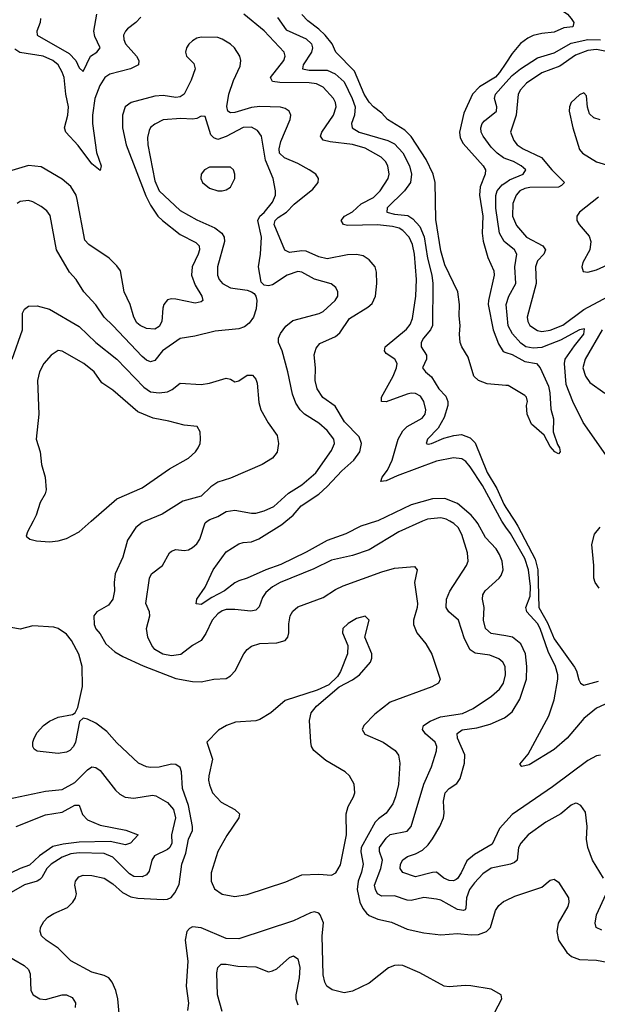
# Model space of a CAD drawing. Header units: inches. Extents: x 1694797 to 1849917, y 907313 to 1017959.
# Tile 4 of 256: x 1697687 to 1700435, y 917705 to 922384. Entities that reach past the tile are written whole.
import ezdxf

# ---------------------------------------------------------------- set-up
doc = ezdxf.new("R2010")
doc.units = ezdxf.units.IN
doc.header["$MEASUREMENT"] = 0
for name, color, linetype in [('B6991', 7, 'Continuous'), ('B6992', 7, 'Continuous'), ('B7901', 7, 'Continuous'), ('B7902', 7, 'Continuous')]:
    doc.layers.add(name, color=color, linetype=linetype)

msp = doc.modelspace()

# ---------------------------------------------------------------- linework, layer by layer
at = {"layer": 'B6991', "color": 5}
msp.add_line((1700000, 919972.3, 780), (1699980.1, 920000, 780), dxfattribs=at)
for points, elevation in [([(1697750.8, 920000), (1697724.9, 919950), (1697718.8, 919930), (1697735.5, 919915.5), (1697767.3, 919907.3), (1697830, 919903.1), (1697870, 919907.2), (1697910, 919917.6), (1697970, 919950.4), (1698027.2, 920000)], 880), ([(1698283.9, 920000), (1698270, 919994.2), (1698240.4, 919970), (1698200.3, 919910), (1698178.7, 919830), (1698142, 919750), (1698136.2, 919710), (1698139, 919670), (1698130.7, 919630), (1698110, 919601.5), (1698053.6, 919570), (1698039.7, 919550), (1698041.6, 919510), (1698049.7, 919489.7), (1698070, 919465.2), (1698097.8, 919417.8), (1698139.2, 919379.2), (1698177.2, 919357.2), (1698273.9, 919313.9), (1698430, 919253.2), (1698510, 919238.2), (1698550, 919236.5), (1698610, 919249.8), (1698670, 919253.7), (1698690, 919265.1), (1698711.8, 919290), (1698754, 919370), (1698769.2, 919390.8), (1698790, 919406.6), (1698830, 919418.8), (1698910, 919422.8), (1698950, 919433.3), (1698963.1, 919450), (1698967.9, 919470), (1698966.8, 919513.2), (1698973.6, 919550), (1698986.7, 919573.3), (1699010, 919594), (1699130, 919637.3), (1699190, 919676), (1699226.4, 919693.6), (1699410, 919759.4), (1699470, 919777.7), (1699564.7, 919784.7), (1699577.2, 919770), (1699565.7, 919710), (1699578.6, 919610), (1699577.3, 919590), (1699560.7, 919530), (1699560.3, 919510), (1699576.4, 919470), (1699618.3, 919418.3), (1699648, 919368), (1699686.6, 919250), (1699679, 919230), (1699647, 919213), (1699450, 919140.6), (1699376.5, 919083.5), (1699324.4, 919030), (1699315.8, 919010), (1699328.4, 918988.4), (1699416.2, 918950), (1699473.6, 918910), (1699488.6, 918888.6), (1699495.6, 918850), (1699488.5, 918748.5), (1699474.8, 918690), (1699462.2, 918657.8), (1699430, 918612.6), (1699393.6, 918586.4), (1699378.6, 918570), (1699311.3, 918450), (1699309.6, 918429.6), (1699320.7, 918370), (1699312.7, 918332.7), (1699296.7, 918290), (1699291.9, 918250), (1699305.6, 918190), (1699319.8, 918159.8), (1699337.5, 918137.5), (1699350, 918126.7), (1699390, 918109.1), (1699455.1, 918095.1), (1699530, 918061.5), (1699610, 918043.5), (1699690, 918034.2), (1699770, 918040.7), (1699834.3, 918034.3), (1699870, 918035.8), (1699907.6, 918050), (1699927.1, 918070), (1699950.2, 918149.8), (1699966.6, 918173.4), (1699987.6, 918192.4), (1700000, 918198.3)], 860), ([(1699603.9, 920000), (1699490, 919950.6), (1699350, 919864.2), (1699270, 919838.3), (1699170, 919816.1), (1699086.4, 919773.6), (1698926.7, 919710), (1698890, 919689.2), (1698857.9, 919662.1), (1698841.8, 919638.2), (1698825.8, 919594.2), (1698810, 919578.5), (1698787.5, 919572.5), (1698710, 919581.4), (1698670, 919580.1), (1698650, 919573.8), (1698630, 919560.7), (1698602.2, 919530), (1698573.2, 919466.8), (1698550, 919432.9), (1698510, 919409.8), (1698453.2, 919366.8), (1698410, 919360.6), (1698368.5, 919368.5), (1698330.7, 919390), (1698316.5, 919410), (1698296.3, 919450), (1698289.8, 919490), (1698306, 919550), (1698304.2, 919570), (1698286.6, 919610), (1698304.8, 919730), (1698315.1, 919750), (1698366, 919790), (1698400.5, 919850), (1698410, 919858.9), (1698430, 919865.8), (1698470, 919861.6), (1698490, 919864.2), (1698510, 919874.9), (1698530, 919893.1), (1698544.2, 919915.8), (1698570, 919993.1), (1698579.1, 920000)], 840), ([(1699383.7, 920000), (1699310, 919976.7), (1699238.8, 919941.2), (1699150, 919909.5), (1699050, 919853.5), (1698930, 919794.7), (1698857.8, 919770), (1698770, 919729.9), (1698730, 919716.7), (1698710, 919706.9), (1698661.8, 919670), (1698601.6, 919638.4), (1698550, 919604.8), (1698527.2, 919607.2), (1698529.7, 919630), (1698570, 919686.4), (1698607.1, 919770), (1698670, 919854.2), (1698730, 919892.7), (1698750, 919899.1), (1698790, 919902.8), (1698824, 919916), (1698934.9, 919985.1), (1698952.7, 920000)], 820), ([(1700000, 918365.5), (1699930, 918351.1), (1699890, 918325), (1699850, 918282.2), (1699827.4, 918250), (1699812.8, 918210), (1699810, 918162), (1699806.2, 918153.8), (1699798, 918150), (1699770, 918155), (1699690, 918199.5), (1699670, 918203.9), (1699610, 918211.7), (1699550, 918198.5), (1699530, 918199.9), (1699470, 918219.6), (1699410, 918218.6), (1699389.6, 918229.6), (1699379.1, 918250), (1699375.6, 918270), (1699405.6, 918350), (1699412.8, 918390), (1699399.3, 918430), (1699399.3, 918450), (1699430, 918494.3), (1699450, 918511.3), (1699530, 918527), (1699548.9, 918550), (1699609.2, 918750), (1699646.7, 918833.3), (1699670.4, 918909.6), (1699671.2, 918930), (1699662.6, 918950), (1699617.7, 918990), (1699603.2, 919010), (1699607.8, 919030), (1699639.2, 919050), (1699688.3, 919070), (1699792.9, 919087.1), (1699843.5, 919110), (1699930.8, 919169.2), (1699970, 919202.4), (1699988, 919230), (1699998.6, 919270), (1699995.8, 919310), (1699984.4, 919330), (1699965.8, 919345.8), (1699923.4, 919363.4), (1699853.5, 919373.5), (1699829.9, 919389.9), (1699802.1, 919442.1), (1699774, 919530), (1699728.6, 919570), (1699715.3, 919590), (1699718, 919630), (1699732.5, 919667.5), (1699812, 919790), (1699820.3, 919810), (1699817.3, 919850), (1699790, 919937.4), (1699772.4, 919970), (1699751.4, 919990), (1699733.2, 920000)], 840), ([(1700000, 919455.3), (1699930, 919467.4), (1699903.4, 919490), (1699893.4, 919530), (1699896.2, 919590), (1699887.9, 919630), (1699889.8, 919650), (1699901.6, 919670), (1699968.1, 919730), (1699977, 919743), (1699986.6, 919770), (1699981.8, 919810), (1699970, 919842.3), (1699952.8, 919870), (1699902.6, 919922.6), (1699865.7, 919990), (1699858, 920000)], 820), ([(1698160.5, 917660.5), (1698154, 917730), (1698144.9, 917770), (1698127.6, 917810), (1698111.8, 917830), (1698090, 917841.3), (1698030, 917857.6), (1697930, 917911.7), (1697870.7, 917970.7), (1697813.1, 918010), (1697791.5, 918030), (1697784.4, 918050), (1697786.9, 918070), (1697802, 918098), (1697821.3, 918118.7), (1697850, 918136.8), (1697914.8, 918165.2), (1697940.8, 918190), (1697952.8, 918210), (1697957.3, 918230), (1697950.3, 918270), (1697952.2, 918290), (1697968.2, 918310), (1697990, 918317.6), (1698030, 918317.1), (1698090, 918304.1), (1698130, 918277.8), (1698176.1, 918236.1), (1698215.3, 918215.3), (1698250, 918209.1), (1698370, 918202), (1698390, 918203.5), (1698407.8, 918212.2), (1698425.8, 918234.2), (1698445.5, 918274.5), (1698457.8, 918370), (1698476.9, 918423), (1698490.6, 918489.4), (1698509, 918530), (1698509.6, 918550), (1698491, 918650), (1698462.2, 918730), (1698457.5, 918810), (1698450, 918830.2), (1698430, 918843.5), (1698410, 918846), (1698350, 918830.9), (1698310.2, 918830.2), (1698290, 918833.6), (1698253, 918850), (1698150, 918947.6), (1698101.5, 919001.5), (1698050, 919040.3), (1698010, 919060.4), (1697990, 919064), (1697971.5, 919048.5), (1697952.8, 918950), (1697943.9, 918930), (1697925.6, 918910), (1697910, 918902.2), (1697870, 918895.8), (1697770, 918907.4), (1697756.7, 918916.7), (1697750.4, 918930.4), (1697750.4, 918950), (1697756.5, 918970), (1697770, 918995.6), (1697801.3, 919030), (1697830, 919049.7), (1697870, 919068.5), (1697938.8, 919081.2), (1697950.9, 919089.1), (1697964.7, 919115.3), (1697985.8, 919214.2), (1697984.4, 919310), (1697968.3, 919368.3), (1697933.2, 919433.2), (1697910, 919463), (1697870, 919490.7), (1697850, 919497.3), (1697750, 919502.8), (1697690, 919488), (1697630, 919499.1)], 860), ([(1700000, 918573.3), (1699970, 918540.7), (1699933.7, 918466.3), (1699850, 918417.1), (1699813.6, 918386.4), (1699787.4, 918330), (1699770, 918302.3), (1699762.5, 918297.5), (1699750, 918290.6), (1699730, 918293.6), (1699704.5, 918304.5), (1699670, 918332), (1699650, 918331.2), (1699570, 918311.1), (1699510, 918331), (1699496.8, 918350), (1699498.7, 918370), (1699509, 918391), (1699532.2, 918407.8), (1699570, 918419.3), (1699602.7, 918437.3), (1699630, 918462.8), (1699650, 918491), (1699685.6, 918550), (1699702.8, 918590), (1699706.6, 918613.4), (1699702.6, 918670), (1699711.2, 918708.8), (1699730, 918729.4), (1699765.9, 918754.1), (1699782.4, 918777.6), (1699802.2, 918850), (1699805.2, 918890), (1699769.4, 918970), (1699768.7, 918991.3), (1699791.6, 919008.4), (1699862.1, 919017.9), (1699924.7, 919035.3), (1699993.6, 919066.4), (1700000, 919071.3)], 820), ([(1697630, 918679.5), (1697810, 918717), (1697890, 918725.2), (1697950, 918759.2), (1698010, 918819.4), (1698030, 918832.6), (1698050, 918829.4), (1698070, 918815.8), (1698142.5, 918722.5), (1698163.1, 918703.1), (1698188.7, 918688.7), (1698230, 918683.8), (1698318.9, 918698.9), (1698335, 918695), (1698390, 918663.4), (1698418.8, 918630), (1698428.3, 918590), (1698408.9, 918510), (1698410.3, 918469.7), (1698401.3, 918450), (1698390, 918439.7), (1698328.4, 918410), (1698316.3, 918390), (1698303.4, 918336.6), (1698290, 918319.8), (1698269.6, 918310.4), (1698230, 918312.2), (1698210, 918325), (1698130, 918403.8), (1698090, 918421.8), (1697970, 918424.7), (1697930, 918419.4), (1697890, 918403.7), (1697836.4, 918370), (1697816.8, 918350), (1697792.8, 918307.2), (1697782.8, 918297.2), (1697770, 918289.3), (1697710, 918273.1), (1697636.2, 918230)], 840), ([(1697670.2, 918550.2), (1697810, 918604.7), (1697890, 918618.3), (1697950, 918650.8), (1697970, 918650.2), (1697986, 918606), (1698010, 918582), (1698070, 918555.5), (1698193, 918532.9), (1698250.7, 918510), (1698214.2, 918470), (1698190, 918462.3), (1698117.9, 918477.9), (1697970, 918475.7), (1697893.8, 918466.2), (1697845.3, 918454.7), (1697781.5, 918410), (1697734.3, 918365.7), (1697690, 918350.3), (1697608, 918310)], 820), ([(1699930, 917634), (1699980.9, 917730), (1699977.3, 917750), (1699930, 917776.2), (1699832.9, 917792.9), (1699805.4, 917794.6), (1699730, 917787.2), (1699706, 917790), (1699590, 917854.6), (1699510, 917888.9), (1699490, 917890.3), (1699470, 917889.1), (1699441.9, 917878.1), (1699350, 917805.5), (1699270, 917767.1), (1699230, 917759.3), (1699173.9, 917773.8), (1699148.9, 917790), (1699138.5, 917810), (1699130, 917844.7), (1699126, 918030), (1699131.6, 918091.6), (1699116.5, 918130), (1699110, 918137), (1699090, 918144.4), (1699070, 918139.7), (1698990, 918101.7), (1698730, 918016.5), (1698670, 918016.8), (1698550, 918067.8), (1698510, 918072), (1698495.4, 918064.6), (1698483.1, 918050), (1698475, 918010), (1698487.5, 917910), (1698479.4, 917790), (1698489.8, 917710), (1698485.4, 917674.6)], 860), ([(1697610, 917946.5), (1697708.9, 917888.9), (1697729.1, 917870), (1697736.9, 917850), (1697740.7, 917770), (1697751.4, 917750), (1697783.1, 917730), (1697810, 917726.7), (1697890, 917749.5), (1697910, 917750.1), (1697936.8, 917736.8), (1697952.2, 917712.2), (1697952, 917690)], 840), ([(1698650.6, 917670), (1698628.6, 917750), (1698625.7, 917854.3), (1698630, 917879.3), (1698645.4, 917894.6), (1698670, 917895.8), (1698725.4, 917885.4), (1698810, 917882.8), (1698870, 917859.3), (1698890, 917863), (1698910, 917873.7), (1698970, 917927.1), (1698990, 917934.6), (1699010, 917920.4), (1699019.4, 917879.4), (1699017.1, 917830), (1699001, 917750), (1699000.7, 917730), (1699010, 917702)], 840)]:
    msp.add_lwpolyline(points, dxfattribs=dict(at, elevation=elevation))
at = {"layer": 'B6991', "color": 5, "elevation": 880}
msp.add_lwpolyline([(1699330, 919549), (1699290, 919538), (1699250, 919514.5), (1699224.9, 919490), (1699223, 919470), (1699248, 919410), (1699246, 919370), (1699213.8, 919286.2), (1699198.3, 919261.7), (1699157.1, 919222.9), (1699101.7, 919198.3), (1698950, 919148.2), (1698881.3, 919090), (1698830, 919057.6), (1698810, 919052), (1698714, 919046), (1698670.6, 919030), (1698632.5, 919007.5), (1698577.3, 918950), (1698604.7, 918870), (1698586.2, 918790), (1698586, 918770), (1698590, 918747.3), (1698604.9, 918710), (1698645.1, 918665.1), (1698710.8, 918630), (1698733, 918610), (1698730.4, 918590), (1698673.1, 918506.9), (1698630.2, 918430), (1698598.5, 918330), (1698597.5, 918290), (1698614, 918254), (1698650, 918228.2), (1698710, 918217.5), (1698770, 918226.5), (1698952.6, 918287.4), (1699030, 918320.4), (1699110, 918322.4), (1699170, 918317.6), (1699190.8, 918329.2), (1699213.2, 918366.8), (1699241.1, 918510), (1699239.8, 918610), (1699250, 918644.9), (1699275.4, 918690), (1699281.7, 918710), (1699277.7, 918750), (1699255.4, 918790), (1699235.1, 918810), (1699143.7, 918863.7), (1699087.1, 918910), (1699075.3, 918930), (1699071.8, 918950), (1699066.2, 919053.8), (1699073.6, 919090), (1699098.6, 919121.4), (1699206.6, 919213.4), (1699270, 919246.4), (1699303.7, 919270), (1699355.6, 919330), (1699362.9, 919350), (1699362.9, 919370), (1699329.2, 919450), (1699349, 919530)], close=True, dxfattribs=at)
at = {"layer": 'B6992', "color": 5}
for points, elevation in [([(1697786.3, 922390), (1697784.1, 922370), (1697769.3, 922330), (1697770.8, 922310), (1697923.1, 922223.1), (1697954.1, 922190), (1697970, 922155.6), (1697990, 922138.4), (1698024.6, 922210), (1698054, 922230), (1698070.1, 922249.9), (1698044.5, 922304.5), (1698040.4, 922330), (1698054, 922410)], 760), ([(1699980.1, 920000), (1699888.7, 920170), (1699830, 920258.4), (1699810, 920283.6), (1699790, 920297.7), (1699750, 920301.8), (1699670, 920286.2), (1699483.1, 920216.9), (1699430, 920192.9), (1699404.5, 920190), (1699410.9, 920210), (1699436.3, 920243.7), (1699458.8, 920290), (1699488.2, 920390), (1699509, 920430), (1699529.9, 920450.1), (1699601.1, 920490), (1699616.4, 920510), (1699618.8, 920530), (1699609.9, 920570), (1699594, 920594), (1699570, 920607.4), (1699550, 920609.1), (1699530, 920604.2), (1699430, 920568.2), (1699407.7, 920570), (1699408, 920590), (1699463.9, 920690), (1699479.9, 920730), (1699482.3, 920750), (1699472.2, 920770), (1699430, 920796.9), (1699422, 920810), (1699425.3, 920830), (1699526.3, 920913.7), (1699544.7, 920935.3), (1699556.2, 920963.8), (1699571.6, 921070), (1699574.8, 921150), (1699564.9, 921270), (1699555.2, 921315.2), (1699539.7, 921350), (1699510, 921382.7), (1699492.9, 921392.9), (1699461.1, 921401.2), (1699389.7, 921409.7), (1699246, 921406), (1699228.2, 921410), (1699215.8, 921430), (1699232.8, 921450), (1699270, 921471.5), (1699311.6, 921508.4), (1699370, 921539.6), (1699401.3, 921570), (1699439.3, 921630), (1699444.9, 921650), (1699438.5, 921690), (1699427.7, 921710), (1699406.5, 921730), (1699330, 921772.7), (1699270, 921790.9), (1699163.3, 921803.3), (1699130, 921811.7), (1699118.7, 921830), (1699124, 921850), (1699179.4, 921930), (1699192.7, 921970), (1699189.3, 921990), (1699179.3, 922010), (1699130, 922063.8), (1699098.6, 922078.6), (1699064.4, 922084.4), (1698925.2, 922085.2), (1698889.8, 922090), (1698879.9, 922110), (1698943.6, 922190), (1698949.9, 922210), (1698945.7, 922230), (1698850, 922331.6), (1698754, 922410)], 780), ([(1700000, 920645.9), (1699910, 920652.7), (1699870, 920669.3), (1699847.8, 920690), (1699820.5, 920780.5), (1699790, 920829.3), (1699783, 920850), (1699778.9, 920890), (1699783, 920930), (1699777.1, 920977.1), (1699779.3, 921030), (1699770.8, 921090.8), (1699710, 921218.7), (1699690, 921285.2), (1699666.4, 921433.7), (1699663.2, 921610), (1699653.1, 921650), (1699619.8, 921719.8), (1699549, 921829), (1699518.6, 921858.6), (1699436.8, 921910), (1699410, 921939.7), (1699370, 921969.8), (1699350, 921991.6), (1699325.7, 922030), (1699279.3, 922139.3), (1699191.7, 922230), (1699172.9, 922270), (1699139.9, 922310), (1699110, 922339.5), (1699058.4, 922378.4), (1699028.9, 922408.9)], 740), ([(1698264.3, 922395.7), (1698239.2, 922370), (1698199.8, 922340.2), (1698190.2, 922330), (1698181.7, 922310), (1698182.7, 922290), (1698191, 922270), (1698243.5, 922210), (1698254.4, 922190), (1698252.9, 922170), (1698214.4, 922150), (1698115.4, 922124.6), (1698092.5, 922110), (1698068.2, 922071.8), (1698044.4, 922010), (1698033, 921930), (1698033, 921890), (1698053, 921753), (1698074.6, 921690), (1698070, 921667.4), (1698030, 921698.6), (1697966.2, 921786.2), (1697906.8, 921850), (1697901, 921870), (1697916.7, 921930), (1697919, 921970), (1697906.8, 922030), (1697898.2, 922110), (1697890, 922135.3), (1697870, 922169.1), (1697845.5, 922190), (1697799.1, 922210), (1697688.7, 922228.7), (1697663.9, 922243.9)], 780), ([(1698914.3, 922394.3), (1698955.5, 922335.5), (1699050, 922293.6), (1699075.6, 922270), (1699080.4, 922250), (1699075.4, 922230), (1699035.2, 922170), (1699032.4, 922150), (1699063.4, 922143.4), (1699150, 922144), (1699187.2, 922127.2), (1699230, 922089.2), (1699269.3, 922010), (1699282.5, 921970), (1699279.9, 921930), (1699265, 921890), (1699268.9, 921870), (1699302.4, 921850), (1699438, 921810), (1699470, 921793.4), (1699510, 921751.3), (1699541.8, 921690), (1699550.4, 921650), (1699546.6, 921610), (1699517.9, 921570), (1699435.7, 921490), (1699433.1, 921470), (1699470, 921459.1), (1699532.7, 921452.7), (1699557.2, 921437.2), (1699590, 921400.5), (1699611.3, 921351.3), (1699627.3, 921250), (1699647.3, 921170), (1699652.1, 921130), (1699650.9, 920930), (1699641.1, 920910), (1699607.7, 920870), (1699597.2, 920850), (1699596.8, 920830), (1699621.7, 920790), (1699621.8, 920770), (1699603.5, 920730), (1699618, 920710), (1699646.4, 920686.4), (1699680.2, 920630), (1699714.8, 920594.8), (1699723.2, 920570), (1699723.6, 920550), (1699706.8, 920493.2), (1699676.9, 920443.1), (1699626.4, 920390), (1699620.9, 920370), (1699630, 920366.4), (1699646, 920370), (1699704.3, 920395.7), (1699751.9, 920408.1), (1699788.1, 920411.9), (1699830, 920396.3), (1699853, 920373), (1699910, 920232.5), (1699956.1, 920156.1), (1699990, 920081.7), (1700000, 920066.1)], 760), ([(1698952.7, 920000), (1698988.8, 920030), (1699026.5, 920073.4), (1699110, 920129.3), (1699150, 920166.2), (1699219.5, 920240.5), (1699276.9, 920290), (1699304.5, 920330), (1699313.5, 920370), (1699301.2, 920401.2), (1699232.6, 920472.6), (1699187.5, 920547.5), (1699129.1, 920589.1), (1699101.7, 920630), (1699093, 920670), (1699095, 920730), (1699088.3, 920791.7), (1699097, 920823), (1699114.7, 920845.3), (1699190, 920878), (1699210, 920895.2), (1699255.7, 920964.3), (1699342.5, 921017.5), (1699364.4, 921035.6), (1699380.2, 921070), (1699386.2, 921130), (1699384, 921184), (1699377.3, 921210), (1699350, 921242.9), (1699321.2, 921261.2), (1699290, 921267.3), (1699246.2, 921266.2), (1699150, 921246.9), (1699110, 921256.2), (1699050, 921284.5), (1699030, 921286.2), (1698970, 921277.1), (1698948.5, 921288.5), (1698897.7, 921410), (1698902.7, 921430), (1698916.2, 921443.8), (1698957.1, 921470), (1698992.7, 921507.3), (1699082, 921578), (1699106.8, 921610), (1699108.7, 921630), (1699095.1, 921650), (1699064.7, 921670), (1699010, 921700.2), (1698946.9, 921726.9), (1698923.8, 921750), (1698921.8, 921770), (1698930, 921805.3), (1698974.4, 921910), (1698976.5, 921930), (1698968.7, 921950), (1698950, 921962), (1698927.8, 921967.8), (1698830, 921971.3), (1698790, 921966.7), (1698710, 921942.7), (1698690, 921940.8), (1698677.3, 921950), (1698671.9, 921971.9), (1698681.8, 922030), (1698704.6, 922095.4), (1698736.4, 922163.6), (1698738.7, 922190), (1698734.2, 922210), (1698708.7, 922250), (1698690, 922267.3), (1698650, 922291), (1698630, 922298.7), (1698550, 922300.5), (1698530, 922295.4), (1698510, 922282.9), (1698491.8, 922268.2), (1698480.2, 922250), (1698475.3, 922230), (1698481.4, 922210), (1698515.4, 922175.4), (1698522, 922150), (1698503.7, 922096.3), (1698469.7, 922030.3), (1698450, 922016.9), (1698430, 922013.7), (1698370, 922023.5), (1698330, 922021.3), (1698217, 921990), (1698188.9, 921970), (1698176.9, 921930), (1698176.1, 921870), (1698194.2, 921790), (1698287, 921547), (1698310, 921503), (1698344.9, 921450), (1698366.5, 921430), (1698450, 921363.6), (1698524.7, 921324.7), (1698540.7, 921310), (1698542.7, 921290), (1698536.1, 921270), (1698507.8, 921210), (1698504.7, 921170), (1698521.7, 921121.7), (1698553, 921070), (1698558.7, 921050), (1698550, 921043.1), (1698522.7, 921037.3), (1698430, 921055.6), (1698410, 921057.3), (1698390, 921052.4), (1698373.2, 921030), (1698367.8, 921012.2), (1698364.1, 920950), (1698350, 920925.4), (1698330, 920913.3), (1698290, 920916.7), (1698260.3, 920930), (1698243.8, 920943.8), (1698229.9, 920969.9), (1698212.9, 921030), (1698185, 921090), (1698167.2, 921190), (1698150, 921214.6), (1698113.7, 921250), (1698016.2, 921316.2), (1697996.8, 921336.8), (1697961, 921530), (1697955.6, 921550), (1697930, 921590.5), (1697890, 921626.7), (1697790, 921684.7), (1697730, 921690.5), (1697650, 921667.3)], 820), ([(1700000, 922178), (1699970, 922132.6), (1699950, 922110.9), (1699874.6, 922065.4), (1699840.3, 922030), (1699800.3, 921939.7), (1699779.2, 921850), (1699782.6, 921822.6), (1699795.8, 921795.8), (1699892.1, 921690), (1699902.4, 921670), (1699901, 921650), (1699877.1, 921590), (1699874.6, 921550), (1699890.8, 921450), (1699886.3, 921370), (1699891.1, 921331.1), (1699913.4, 921253.4), (1699942.6, 921190), (1699944.2, 921170), (1699916.8, 921050), (1699916.1, 921030), (1699938.5, 920910), (1699963.9, 920843.9), (1699986.6, 920806.6), (1700000, 920802.1)], 740), ([(1700000, 921723.4), (1699988, 921728), (1699958.4, 921750), (1699930, 921778.7), (1699891.5, 921830), (1699882.3, 921850), (1699880.5, 921870), (1699887, 921890), (1699897.4, 921902.6), (1699954.8, 921950), (1699957, 921970), (1699946.1, 922010), (1699950.1, 922030), (1700000, 922085.8)], 760), ([(1698579.1, 920000), (1698591, 920009), (1698630, 920023.5), (1698670, 920046.9), (1698710, 920053.1), (1698790, 920038.5), (1698810, 920039.3), (1698850, 920049.4), (1698896.8, 920070), (1698966.5, 920133.5), (1699030, 920173.7), (1699095.4, 920230), (1699170, 920336), (1699184.6, 920370), (1699181.1, 920390), (1699150, 920431.8), (1699110, 920466.3), (1699042, 920510), (1699021.8, 920530), (1699000.7, 920560.8), (1698984.8, 920604.8), (1698963, 920710), (1698935.2, 920810), (1698918.5, 920850), (1698918, 920870), (1698927.8, 920892.2), (1698952.9, 920927.1), (1698986, 920954.1), (1699111.7, 920988.3), (1699130, 920996.9), (1699188.5, 921050), (1699200.9, 921070), (1699200.4, 921090), (1699190.7, 921110.7), (1699168, 921128), (1699090, 921150.6), (1699030, 921183.7), (1699010, 921187.7), (1698959.6, 921170), (1698890, 921123.5), (1698870, 921118.5), (1698850, 921122.4), (1698836.2, 921136.2), (1698822.8, 921210), (1698833.2, 921270), (1698837.2, 921350), (1698819.5, 921430), (1698829.8, 921450), (1698850, 921467.3), (1698890, 921516), (1698904.4, 921550), (1698904.8, 921570), (1698893.5, 921630), (1698856.1, 921716.1), (1698837, 921830), (1698817.8, 921857.8), (1698790, 921872.9), (1698750, 921872.2), (1698670, 921828.3), (1698630, 921814.4), (1698610, 921821.8), (1698597.1, 921837.1), (1698570, 921924.5), (1698550, 921924.7), (1698530, 921914.5), (1698510, 921910.7), (1698454.5, 921914.5), (1698370, 921908.4), (1698330, 921888.2), (1698310, 921871.5), (1698302.6, 921857.4), (1698296, 921824), (1698297.1, 921790), (1698330, 921618), (1698350, 921570.2), (1698450, 921477.5), (1698530, 921433.2), (1698615.4, 921395.4), (1698649.4, 921370), (1698660.2, 921350), (1698662.2, 921330), (1698628.7, 921210), (1698628.8, 921170), (1698636, 921150), (1698652.4, 921130), (1698690, 921110.1), (1698770, 921098), (1698790.3, 921090.3), (1698802.4, 921082.4), (1698810.3, 921070.3), (1698815.6, 921050), (1698811.6, 921010), (1698798.9, 920970), (1698778.8, 920941.2), (1698756.2, 920923.8), (1698730, 920914.8), (1698617.1, 920902.9), (1698520.2, 920879.8), (1698450, 920869), (1698366, 920810), (1698330, 920764.5), (1698310, 920757.7), (1698290, 920765.6), (1698270, 920783.9), (1698131.1, 920931.1), (1698088.9, 920970), (1698049.3, 921029.3), (1697992.8, 921090), (1697955.4, 921150), (1697924.6, 921184.6), (1697862.3, 921290), (1697832.7, 921452.7), (1697816.1, 921476.1), (1697790, 921496.4), (1697750, 921519.1), (1697730, 921524.4), (1697690, 921519.3), (1697675.3, 921510)], 840), ([(1700000, 921323.2), (1699991.8, 921330), (1699969.3, 921370), (1699952.3, 921487.7), (1699952.3, 921547.7), (1699958.9, 921570), (1699981.4, 921598.6), (1700000, 921610.9)], 760), ([(1697651.8, 920770), (1697700.2, 920910), (1697701.5, 920990), (1697711, 921009), (1697730, 921022), (1697770, 921023.5), (1697830, 921007.6), (1697970, 920926), (1698049.8, 920850), (1698149.9, 920769.9), (1698278.2, 920638.2), (1698310, 920615.2), (1698350, 920609.9), (1698390, 920615.9), (1698412.8, 920627.2), (1698450, 920656.9), (1698550, 920650.8), (1698590, 920656.8), (1698670, 920680.5), (1698690, 920676.2), (1698710, 920663.5), (1698730, 920667.9), (1698770, 920695), (1698794.6, 920694.6), (1698810, 920675.8), (1698816.1, 920656.1), (1698825.1, 920565.1), (1698833.6, 920530), (1698868.8, 920468.8), (1698911.6, 920408.4), (1698918.9, 920370), (1698911.8, 920328.2), (1698890, 920300.4), (1698840.9, 920270), (1698690, 920204.5), (1698630, 920185.4), (1698596.8, 920163.2), (1698550, 920119.7), (1698463.5, 920096.5), (1698365.7, 920034.3), (1698283.9, 920000)], 860), ([(1698027.2, 920000), (1698150, 920106.5), (1698270, 920159.3), (1698399.7, 920250), (1698490, 920300.3), (1698523.5, 920330), (1698536.3, 920350), (1698545.1, 920370), (1698547.1, 920390), (1698545.4, 920425.4), (1698530.9, 920450.9), (1698470, 920456.5), (1698396.7, 920476.7), (1698322, 920490), (1698250, 920520.8), (1698130, 920622.8), (1698077.7, 920657.7), (1698042, 920710), (1697992.8, 920750), (1697890, 920808.7), (1697870, 920811.4), (1697837.4, 920790), (1697802, 920750), (1697782, 920710), (1697771.9, 920670), (1697779.2, 920510), (1697765.5, 920390), (1697784.2, 920330), (1697791.2, 920270), (1697809.3, 920210), (1697813.8, 920150), (1697808.9, 920130), (1697785.3, 920090), (1697766.4, 920030), (1697750.8, 920000)], 880), ([(1699858, 920000), (1699835, 920030), (1699770, 920085.4), (1699710, 920108), (1699650, 920106.2), (1699550, 920079), (1699390, 920002), (1699383.7, 920000)], 820), ([(1699733.2, 920000), (1699715.1, 920010), (1699690, 920016.9), (1699627, 920010), (1699603.9, 920000)], 840)]:
    msp.add_lwpolyline(points, dxfattribs=dict(at, elevation=elevation))
at = {"layer": 'B6992', "color": 5, "elevation": 860}
msp.add_lwpolyline([(1698690, 921682.9), (1698590, 921682.6), (1698566, 921670), (1698550.4, 921650), (1698548.2, 921630), (1698556.4, 921610), (1698590, 921582.6), (1698630, 921570.3), (1698649.6, 921570.4), (1698670, 921574.9), (1698690, 921588.2), (1698711.2, 921630), (1698711.2, 921650), (1698704.5, 921670)], close=True, dxfattribs=at)
at = {"layer": 'B7901', "color": 5}
for points, elevation in [([(1700042.3, 920000), (1700057, 919977), (1700139.4, 919819.4), (1700150.9, 919770), (1700157, 919590), (1700197.3, 919517.3), (1700230, 919440.7), (1700326.6, 919306.7), (1700336.1, 919290), (1700346.2, 919246.2), (1700355.1, 919230), (1700370, 919222), (1700439.5, 919240.5)], 760), ([(1700490, 919138.7), (1700430, 919112), (1700370, 919063.4), (1700291.2, 918970), (1700230, 918915.5), (1700110, 918842.4), (1700074.8, 918834.8), (1700065.6, 918845.6), (1700106.4, 918893.6), (1700203.9, 919076.1), (1700229, 919151), (1700246.7, 919250), (1700246.4, 919270), (1700236.1, 919310), (1700201.4, 919381.4), (1700162.2, 919490), (1700150, 919513.9), (1700099.9, 919570), (1700097.7, 919577.7), (1700094.7, 919590), (1700115.3, 919644.7), (1700117.3, 919690), (1700107.7, 919770), (1700090, 919823.6), (1700021.8, 919941.8), (1700000, 919972.3)], 780), ([(1700442.7, 919682.7), (1700423.8, 919710), (1700418, 919730), (1700418.4, 919790), (1700407.9, 919890), (1700421.6, 919938.4), (1700448, 919972)], 760), ([(1700000, 919071.3), (1700030, 919094.8), (1700065.9, 919154.1), (1700098, 919250), (1700099.4, 919310), (1700092.2, 919370), (1700070, 919417.1), (1700030.6, 919450), (1700000, 919455.3)], 820), ([(1700450, 918888.7), (1700430, 918884.8), (1700390, 918863.7), (1700221.8, 918738.2), (1700030, 918605.9), (1700000, 918573.3)], 820), ([(1700463.7, 918303.7), (1700412.2, 918390), (1700389.9, 918449.9), (1700383.7, 918490), (1700385.7, 918550), (1700378.2, 918618.2), (1700356.9, 918650), (1700338.2, 918658.2), (1700330, 918659.7), (1700310, 918651), (1700260.3, 918610), (1700189.5, 918569.5), (1700106, 918510), (1700070.2, 918470), (1700059.7, 918450), (1700053.2, 918390), (1700041.2, 918378.8), (1700022, 918370), (1700000, 918365.5)], 840), ([(1700000, 918198.3), (1700041.7, 918218.3), (1700170, 918261.5), (1700210, 918294.5), (1700230, 918299.5), (1700250, 918284.5), (1700297.2, 918210), (1700299.2, 918190), (1700294, 918170), (1700249, 918090), (1700241.6, 918050), (1700250.6, 918010), (1700289, 917950), (1700311.3, 917931.3), (1700350, 917916.8), (1700430, 917914.8), (1700490, 917903.1), (1700610, 917927.4), (1700630, 917929.7), (1700650, 917922.6), (1700676.4, 917896.4), (1700692, 917870), (1700698.6, 917770), (1700726, 917690)], 860), ([(1700456.4, 918056.4), (1700429.8, 918070), (1700424.2, 918090), (1700430.9, 918130), (1700476.1, 918230)], 840)]:
    msp.add_lwpolyline(points, dxfattribs=dict(at, elevation=elevation))
at = {"layer": 'B7902', "color": 5}
for points, elevation in [([(1700440.8, 922750), (1700370.3, 922709.7), (1700341.1, 922590), (1700330, 922559.7), (1700312.4, 922530), (1700290, 922508.9), (1700246, 922490), (1700227.4, 922470), (1700234.9, 922450), (1700293.4, 922410), (1700310.7, 922390), (1700322.8, 922370), (1700318, 922350), (1700275.4, 922344.6), (1700230, 922325.3), (1700170, 922318.3), (1700130, 922308.5), (1700103.3, 922296.7), (1700069.6, 922270.4), (1700030, 922223.4), (1700000, 922178)], 740), ([(1700000, 922085.8), (1700030, 922119.4), (1700069.3, 922150.7), (1700150, 922202.6), (1700230, 922227.2), (1700310, 922271.7), (1700389.6, 922290.4), (1700450, 922287.6)], 760), ([(1700510, 922226.6), (1700430, 922242.6), (1700390, 922237.5), (1700330, 922215.7), (1700256.7, 922163.3), (1700170, 922132.2), (1700097.6, 922082.4), (1700069.6, 922050), (1700058.8, 922030), (1700048.9, 921930), (1700022.2, 921850), (1700037, 921810), (1700054, 921790), (1700082.2, 921770), (1700168.9, 921728.9), (1700218.9, 921670), (1700279.2, 921610), (1700264.6, 921595.4), (1700250, 921588.6), (1700113, 921587), (1700090, 921581.6), (1700066, 921570), (1700048.2, 921550), (1700032.5, 921510), (1700030.6, 921450), (1700050, 921405.6), (1700097.7, 921350), (1700175.7, 921310), (1700187.6, 921290), (1700180.1, 921270), (1700150, 921238), (1700140.3, 921210), (1700144.5, 921130), (1700101.6, 920970), (1700103.4, 920950), (1700113.9, 920930), (1700150, 920906.8), (1700170, 920902.7), (1700210, 920908.9), (1700270, 920932.2), (1700370, 921007.1), (1700510, 921081.7)], 780), ([(1700448.8, 921908.8), (1700417.9, 921917.9), (1700396.8, 921936.8), (1700387.6, 921967.6), (1700382.9, 922022.9), (1700370, 922035.6), (1700350, 922027), (1700310, 921991.2), (1700301.5, 921970), (1700301.3, 921950), (1700318, 921870), (1700350, 921766.5), (1700364, 921750), (1700430, 921708.9), (1700510, 921685.1)], 820), ([(1700000, 921610.9), (1700017.5, 921622.5), (1700081.7, 921650), (1700094.4, 921670), (1700072.3, 921690), (1700035.8, 921710), (1700000, 921723.4)], 760), ([(1700439.6, 921540.4), (1700350.2, 921470), (1700337.5, 921450), (1700337.7, 921430), (1700348.6, 921410), (1700395.2, 921355.2), (1700404.1, 921330), (1700399.5, 921290), (1700365.5, 921230), (1700360.2, 921210), (1700366.6, 921186.6), (1700390, 921184.3), (1700430, 921195), (1700701.1, 921318.8)], 820), ([(1700475.6, 920315.6), (1700367.3, 920470), (1700318.1, 920570), (1700286.6, 920650), (1700277.7, 920750), (1700281.6, 920770), (1700325.4, 920834.6), (1700370.1, 920890), (1700374.2, 920914.2), (1700350, 920910.1), (1700259, 920861), (1700190, 920833.5), (1700170, 920826.7), (1700130, 920823.1), (1700095.2, 920830), (1700070, 920847.4), (1700031, 920891), (1700009.8, 920929.8), (1700001.7, 921030), (1700013.1, 921070), (1700046.9, 921130), (1700042.4, 921210), (1700051.5, 921270), (1700040.5, 921290), (1700000, 921323.2)], 760), ([(1700458.3, 920910), (1700376.8, 920770), (1700366.1, 920730), (1700377.7, 920690), (1700399.2, 920659.2), (1700469.5, 920609.5)], 780), ([(1700000, 920802.1), (1700030, 920792), (1700090, 920760.3), (1700146, 920750), (1700162, 920730), (1700203, 920643), (1700209.3, 920610), (1700213.3, 920533.3), (1700226.3, 920486.3), (1700224.9, 920424.9), (1700245.1, 920365.1), (1700254.6, 920350), (1700257.4, 920330), (1700250, 920321.3), (1700232.7, 920330), (1700210, 920355.1), (1700181.6, 920410), (1700121.7, 920461.7), (1700100.5, 920510), (1700098, 920550), (1700102, 920570), (1700098, 920590), (1700090, 920598), (1700010, 920645.2), (1700000, 920645.9)], 740), ([(1700000, 920066.1), (1700042.3, 920000)], 760)]:
    msp.add_lwpolyline(points, dxfattribs=dict(at, elevation=elevation))

doc.saveas('drawing.dxf')
